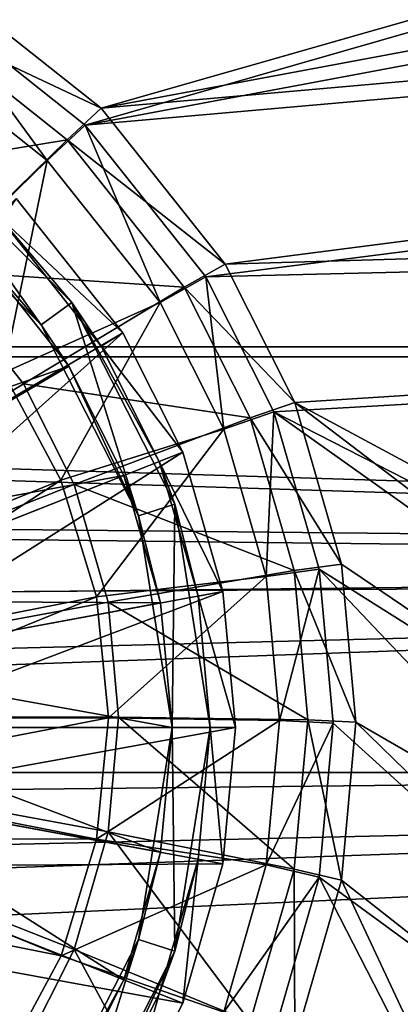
# Model space of a CAD drawing. Header units: metres. Extents: x -904 to 0, y -908 to 0.
# Tile 18 of 135: x -410 to -380, y -792 to -714. Entities that reach past the tile are written whole.
import ezdxf

# ---------------------------------------------------------------- set-up
doc = ezdxf.new("R2010")
doc.units = ezdxf.units.M

msp = doc.modelspace()

# ---------------------------------------------------------------- linework, layer by layer
at = {"layer": 'None012315'}
for points in [[(-418.498383, -723.914185, 101.509148), (-408.315247, -738.28772, 101.509148), (-420.261749, -726.341187, 101.509148)], [(-418.498383, -723.914185, 101.509148), (-411.697083, -729.723022, 108.797249), (-405.888184, -736.524353, 101.509148)], [(-418.498383, -723.914185, 101.509148), (-405.888184, -736.524353, 101.509148), (-408.315247, -738.28772, 101.509148)], [(-420.261749, -726.341187, 101.509148), (-408.315247, -738.28772, 101.509148), (-413.81839, -731.84436, 109.382034)], [(-401.88205, -738.899902, 111.452499), (-410.282898, -728.308838, 111.452499), (-427.183472, -753.802185, 115.948647)], [(-410.282898, -728.308838, 108.389137), (-401.88205, -738.899902, 108.389137), (-411.697083, -729.723022, 108.797249)], [(-410.282898, -728.308838, 111.452499), (-401.88205, -738.899902, 111.452499), (-410.282898, -728.308838, 108.389137)], [(-410.282898, -728.308838, 108.389137), (-401.88205, -738.899902, 111.452499), (-401.88205, -738.899902, 108.389137)], [(-401.88205, -738.899902, 108.389137), (-403.581543, -739.954163, 108.797249), (-411.697083, -729.723022, 108.797249)], [(-411.697083, -729.723022, 108.797249), (-403.581543, -739.954163, 108.797249), (-405.888184, -736.524353, 101.509148)], [(-413.81839, -731.84436, 109.382034), (-406.130859, -741.535583, 109.382034), (-432.826294, -750.852295, 113.182106)], [(-413.81839, -731.84436, 109.382034), (-408.315247, -738.28772, 101.509148), (-406.130859, -741.535583, 109.382034)], [(-405.888184, -736.524353, 101.509148), (-400.645111, -753.341187, 101.509148), (-408.315247, -738.28772, 101.509148)], [(-405.888184, -736.524353, 101.509148), (-403.581543, -739.954163, 108.797249), (-399.004028, -749.04718, 108.797256)], [(-405.888184, -736.524353, 101.509148), (-399.004028, -749.04718, 108.797256), (-397.791931, -752.414185, 101.509148)], [(-405.888184, -736.524353, 101.509148), (-397.791931, -752.414185, 101.509148), (-400.645111, -753.341187, 101.509148)], [(-408.315247, -738.28772, 101.509148), (-400.645111, -753.341187, 101.509148), (-406.130859, -741.535583, 109.382034)], [(-401.88205, -738.899902, 111.452499), (-427.183472, -753.802185, 115.948647), (-424.431946, -759.113342, 115.948647)], [(-397.144501, -748.311035, 111.452507), (-401.88205, -738.899902, 111.452499), (-424.431946, -759.113342, 115.948647)], [(-401.88205, -738.899902, 108.389137), (-397.144501, -748.311035, 108.389137), (-403.581543, -739.954163, 108.797249)], [(-401.88205, -738.899902, 111.452499), (-397.144501, -748.311035, 111.452507), (-401.88205, -738.899902, 108.389137)], [(-401.88205, -738.899902, 108.389137), (-397.144501, -748.311035, 111.452507), (-397.144501, -748.311035, 108.389137)], [(-397.144501, -748.311035, 108.389137), (-399.004028, -749.04718, 108.797256), (-403.581543, -739.954163, 108.797249)], [(-406.130859, -741.535583, 109.382034), (-429.303864, -755.188477, 113.182106), (-432.826294, -750.852295, 113.182106)], [(-406.130859, -741.535583, 109.382034), (-401.793427, -750.151428, 109.382034), (-429.303864, -755.188477, 113.182106)], [(-406.130859, -741.535583, 109.382034), (-400.645111, -753.341187, 101.509148), (-401.793427, -750.151428, 109.382034)], [(-397.144501, -748.311035, 111.452507), (-424.431946, -759.113342, 115.948647), (-422.845062, -764.632568, 115.948647)], [(-393.987244, -759.291992, 111.452507), (-397.144501, -748.311035, 111.452507), (-422.845062, -764.632568, 115.948647)], [(-397.144501, -748.311035, 108.389137), (-393.987244, -759.291992, 108.389137), (-399.004028, -749.04718, 108.797256)], [(-397.144501, -748.311035, 111.452507), (-393.987244, -759.291992, 111.452507), (-397.144501, -748.311035, 108.389137)], [(-397.144501, -748.311035, 108.389137), (-393.987244, -759.291992, 111.452507), (-393.987244, -759.291992, 108.389137)], [(-393.987244, -759.291992, 108.389137), (-395.953827, -759.655884, 108.797256), (-399.004028, -749.04718, 108.797256)], [(-399.004028, -749.04718, 108.797256), (-395.953827, -759.655884, 108.797256), (-397.791931, -752.414185, 101.509148)], [(-401.793427, -750.151428, 109.382034), (-426.787445, -760.045837, 113.182106), (-429.303864, -755.188477, 113.182106)], [(-401.793427, -750.151428, 109.382034), (-398.903717, -760.201782, 109.382042), (-426.787445, -760.045837, 113.182106)], [(-400.645111, -753.341187, 101.509148), (-398.903717, -760.201782, 109.382042), (-401.793427, -750.151428, 109.382034)], [(-397.791931, -752.414185, 101.509148), (-398.002167, -770.028137, 101.509148), (-400.645111, -753.341187, 101.509148)], [(-397.791931, -752.414185, 101.509148), (-395.002167, -770.028137, 101.509148), (-398.002167, -770.028137, 101.509148)], [(-397.791931, -752.414185, 101.509148), (-395.953827, -759.655884, 108.797256), (-395.002167, -770.028137, 101.509148)], [(-400.645111, -753.341187, 101.509148), (-398.002167, -770.028137, 101.509148), (-398.903717, -760.201782, 109.382042)], [(-393.987244, -759.291992, 111.452507), (-422.845062, -764.632568, 115.948647), (-422.350037, -770.028137, 115.948647)], [(-393.002197, -770.028137, 111.452507), (-393.987244, -759.291992, 111.452507), (-422.350037, -770.028137, 115.948647)], [(-393.987244, -759.291992, 108.389137), (-393.002197, -770.028137, 108.389137), (-395.953827, -759.655884, 108.797256)], [(-393.002197, -770.028137, 108.389137), (-395.002167, -770.028137, 108.797256), (-395.953827, -759.655884, 108.797256)], [(-395.953827, -759.655884, 108.797256), (-395.002167, -770.028137, 108.797256), (-395.002167, -770.028137, 101.509148)], [(-393.987244, -759.291992, 111.452507), (-393.002197, -770.028137, 108.389137), (-393.987244, -759.291992, 108.389137)], [(-393.987244, -759.291992, 111.452507), (-393.002197, -770.028137, 111.452507), (-393.002197, -770.028137, 108.389137)], [(-398.903717, -760.201782, 109.382042), (-425.336121, -765.093506, 113.182106), (-426.787445, -760.045837, 113.182106)], [(-398.903717, -760.201782, 109.382042), (-398.002167, -770.028137, 109.382042), (-425.336121, -765.093506, 113.182106)], [(-398.002167, -770.028137, 101.509148), (-398.002167, -770.028137, 109.382042), (-398.903717, -760.201782, 109.382042)], [(-398.002167, -770.028137, 109.382042), (-424.883392, -770.028137, 113.182106), (-425.336121, -765.093506, 113.182106)], [(-398.903717, -779.854431, 109.382042), (-425.336121, -774.962769, 113.182106), (-424.883392, -770.028137, 113.182106)], [(-398.002167, -770.028137, 109.382042), (-398.903717, -779.854431, 109.382042), (-424.883392, -770.028137, 113.182106)], [(-393.987244, -780.764282, 111.452507), (-393.002197, -770.028137, 111.452507), (-422.845062, -775.423706, 115.948647)], [(-393.002197, -770.028137, 111.452507), (-422.350037, -770.028137, 115.948647), (-422.845062, -775.423706, 115.948647)], [(-400.645111, -786.715027, 101.509148), (-398.903717, -779.854431, 109.382042), (-398.002167, -770.028137, 101.509148)], [(-398.002167, -770.028137, 101.509148), (-397.791931, -787.64209, 101.509148), (-400.645111, -786.715027, 101.509148)], [(-398.903717, -779.854431, 109.382042), (-398.002167, -770.028137, 109.382042), (-398.002167, -770.028137, 101.509148)], [(-395.002167, -770.028137, 101.509148), (-397.791931, -787.64209, 101.509148), (-398.002167, -770.028137, 101.509148)], [(-397.791931, -787.64209, 101.509148), (-395.002167, -770.028137, 101.509148), (-395.953827, -780.40033, 108.797256)], [(-395.953827, -780.40033, 108.797256), (-395.002167, -770.028137, 108.797256), (-393.987244, -780.764282, 108.389137)], [(-395.002167, -770.028137, 101.509148), (-395.002167, -770.028137, 108.797256), (-395.953827, -780.40033, 108.797256)], [(-395.002167, -770.028137, 108.797256), (-393.002197, -770.028137, 108.389137), (-393.987244, -780.764282, 108.389137)], [(-393.987244, -780.764282, 108.389137), (-393.002197, -770.028137, 111.452507), (-393.987244, -780.764282, 111.452507)], [(-393.987244, -780.764282, 108.389137), (-393.002197, -770.028137, 108.389137), (-393.002197, -770.028137, 111.452507)], [(-401.793427, -789.904785, 109.382042), (-426.787445, -780.010376, 113.182106), (-425.336121, -774.962769, 113.182106)], [(-398.903717, -779.854431, 109.382042), (-401.793427, -789.904785, 109.382042), (-425.336121, -774.962769, 113.182106)], [(-424.431946, -780.942932, 115.948647), (-393.987244, -780.764282, 111.452507), (-422.845062, -775.423706, 115.948647)], [(-401.793427, -789.904785, 109.382042), (-398.903717, -779.854431, 109.382042), (-400.645111, -786.715027, 101.509148)], [(-406.130859, -798.52063, 109.382042), (-429.303864, -784.867798, 113.182106), (-426.787445, -780.010376, 113.182106)], [(-401.793427, -789.904785, 109.382042), (-406.130859, -798.52063, 109.382042), (-426.787445, -780.010376, 113.182106)], [(-399.004028, -791.009094, 108.797256), (-395.953827, -780.40033, 108.797256), (-397.144501, -791.745239, 108.389137)], [(-397.791931, -787.64209, 101.509148), (-395.953827, -780.40033, 108.797256), (-399.004028, -791.009094, 108.797256)], [(-395.953827, -780.40033, 108.797256), (-393.987244, -780.764282, 108.389137), (-397.144501, -791.745239, 108.389137)], [(-427.183472, -786.254089, 115.948647), (-397.144501, -791.745239, 111.452507), (-424.431946, -780.942932, 115.948647)], [(-397.144501, -791.745239, 111.452507), (-393.987244, -780.764282, 111.452507), (-424.431946, -780.942932, 115.948647)], [(-397.144501, -791.745239, 108.389137), (-393.987244, -780.764282, 108.389137), (-397.144501, -791.745239, 111.452507)], [(-397.144501, -791.745239, 111.452507), (-393.987244, -780.764282, 108.389137), (-393.987244, -780.764282, 111.452507)], [(-406.130859, -798.52063, 109.382042), (-413.81839, -808.211914, 109.382042), (-429.303864, -784.867798, 113.182106)], [(-431.034943, -790.995361, 115.948647), (-401.88205, -801.156372, 111.452507), (-427.183472, -786.254089, 115.948647)], [(-401.88205, -801.156372, 111.452507), (-397.144501, -791.745239, 111.452507), (-427.183472, -786.254089, 115.948647)], [(-408.315247, -801.768555, 101.509148), (-401.793427, -789.904785, 109.382042), (-400.645111, -786.715027, 101.509148)], [(-400.645111, -786.715027, 101.509148), (-405.888184, -803.53186, 101.509148), (-408.315247, -801.768555, 101.509148)], [(-397.791931, -787.64209, 101.509148), (-405.888184, -803.53186, 101.509148), (-400.645111, -786.715027, 101.509148)], [(-405.888184, -803.53186, 101.509148), (-397.791931, -787.64209, 101.509148), (-403.581543, -800.102112, 108.797256)], [(-403.581543, -800.102112, 108.797256), (-397.791931, -787.64209, 101.509148), (-399.004028, -791.009094, 108.797256)], [(-408.315247, -801.768555, 101.509148), (-406.130859, -798.52063, 109.382042), (-401.793427, -789.904785, 109.382042)], [(-410.282898, -811.747375, 111.452507), (-401.88205, -801.156372, 111.452507), (-431.034943, -790.995361, 115.948647)], [(-403.581543, -800.102112, 108.797256), (-399.004028, -791.009094, 108.797256), (-401.88205, -801.156372, 108.389137)], [(-399.004028, -791.009094, 108.797256), (-397.144501, -791.745239, 108.389137), (-401.88205, -801.156372, 108.389137)], [(-401.88205, -801.156372, 108.389137), (-397.144501, -791.745239, 108.389137), (-401.88205, -801.156372, 111.452507)], [(-401.88205, -801.156372, 111.452507), (-397.144501, -791.745239, 108.389137), (-397.144501, -791.745239, 111.452507)]]:
    msp.add_3dface(points, dxfattribs=at)
at = {"layer": 'None012346'}
for points in [[(-415.876404, -711.444336, 106.85144), (-73.914162, -627.004456, 109.062576), (-403.579315, -721.194397, 106.596123)], [(-73.914162, -627.004456, 109.062576), (-72.197174, -659.332336, 108.216042), (-403.579315, -721.194397, 106.596123)], [(-404.84137, -722.534546, 109.562057), (-75.861374, -628.068481, 112.035744), (-416.817261, -713.039001, 109.810707)], [(-404.84137, -722.534546, 109.562057), (-74.219559, -660.599548, 111.183884), (-75.861374, -628.068481, 112.035744)], [(-403.579315, -721.194397, 106.596123), (-72.197174, -659.332336, 108.216042), (-69.972954, -691.634094, 107.370193)], [(-72.084244, -693.232727, 110.329353), (-74.219559, -660.599548, 111.183884), (-404.84137, -722.534546, 109.562057)], [(-403.579315, -721.194397, 106.596123), (-69.972954, -691.634094, 107.370193), (-393.825928, -733.487244, 106.274223)], [(-69.972954, -691.634094, 107.370193), (-67.241051, -723.909851, 106.525017), (-393.825928, -733.487244, 106.274223)], [(-395.34259, -734.506348, 109.248566), (-72.084244, -693.232727, 110.329353), (-404.84137, -722.534546, 109.562057)], [(-69.393501, -726.651489, 109.454254), (-72.084244, -693.232727, 110.329353), (-395.34259, -734.506348, 109.248566)], [(-417.869965, -714.474487, 99.804619), (-415.876404, -711.444336, 106.85144), (-403.579315, -721.194397, 106.596123)], [(-416.817261, -713.039001, 109.810707), (-419.046936, -716.428101, 101.929237), (-407.832184, -725.320435, 101.696388)], [(-404.84137, -722.534546, 109.562057), (-416.817261, -713.039001, 109.810707), (-407.832184, -725.320435, 101.696388)], [(-425.727966, -726.912109, 90.869652), (-417.869965, -714.474487, 99.804619), (-406.253418, -723.685242, 99.563423)], [(-406.253418, -723.685242, 99.563423), (-417.869965, -714.474487, 99.804619), (-403.579315, -721.194397, 106.596123)], [(-407.832184, -725.320435, 101.696388), (-419.046936, -716.428101, 101.929237), (-417.367615, -734.639282, 93.667953)], [(-406.253418, -723.685242, 99.563423), (-403.579315, -721.194397, 106.596123), (-393.825928, -733.487244, 106.274223)], [(-404.84137, -722.534546, 109.562057), (-407.832184, -725.320435, 101.696388), (-398.936859, -736.531311, 101.402817)], [(-395.34259, -734.506348, 109.248566), (-404.84137, -722.534546, 109.562057), (-398.936859, -736.531311, 101.402817)], [(-416.793945, -733.996887, 90.684135), (-425.727966, -726.912109, 90.869652), (-406.253418, -723.685242, 99.563423)], [(-416.793945, -733.996887, 90.684135), (-406.253418, -723.685242, 99.563423), (-397.03952, -735.297791, 99.259338)], [(-397.03952, -735.297791, 99.259338), (-406.253418, -723.685242, 99.563423), (-393.825928, -733.487244, 106.274223)], [(-393.825928, -733.487244, 106.274223), (-67.241051, -723.909851, 106.525017), (-388.329742, -744.40271, 105.988396)], [(-67.241051, -723.909851, 106.525017), (-221.515747, -834.223022, 103.636368), (-388.329742, -744.40271, 105.988396)], [(-407.832184, -725.320435, 101.696388), (-417.367615, -734.639282, 93.667953), (-411.274048, -742.059814, 93.47364)], [(-398.936859, -736.531311, 101.402817), (-407.832184, -725.320435, 101.696388), (-411.274048, -742.059814, 93.47364)], [(-389.989258, -745.137939, 108.970169), (-69.393501, -726.651489, 109.454254), (-395.34259, -734.506348, 109.248566)], [(-220.231979, -832.017883, 106.695137), (-69.393501, -726.651489, 109.454254), (-389.989258, -745.137939, 108.970169)], [(-416.793945, -733.996887, 90.684135), (-409.706726, -742.927856, 90.450272), (-452.00235, -769.192566, 89.738754)], [(-409.706726, -742.927856, 90.450272), (-416.793945, -733.996887, 90.684135), (-397.03952, -735.297791, 99.259338)], [(-397.03952, -735.297791, 99.259338), (-393.825928, -733.487244, 106.274223), (-388.329742, -744.40271, 105.988396)], [(-395.34259, -734.506348, 109.248566), (-398.936859, -736.531311, 101.402817), (-393.921967, -746.490417, 101.142029)], [(-389.989258, -745.137939, 108.970169), (-395.34259, -734.506348, 109.248566), (-393.921967, -746.490417, 101.142029)], [(-409.706726, -742.927856, 90.450272), (-397.03952, -735.297791, 99.259338), (-391.845978, -745.611877, 98.989258)], [(-391.845978, -745.611877, 98.989258), (-397.03952, -735.297791, 99.259338), (-388.329742, -744.40271, 105.988396)], [(-398.936859, -736.531311, 101.402817), (-411.274048, -742.059814, 93.47364), (-406.745819, -750.526184, 93.251945)], [(-393.921967, -746.490417, 101.142029), (-398.936859, -736.531311, 101.402817), (-406.745819, -750.526184, 93.251945)], [(-406.745819, -750.526184, 93.251945), (-411.274048, -742.059814, 93.47364), (-429.466522, -759.808167, 92.9972)], [(-409.706726, -742.927856, 90.450272), (-405.705994, -750.871643, 90.242249), (-452.00235, -769.192566, 89.738754)], [(-405.705994, -750.871643, 90.242249), (-409.706726, -742.927856, 90.450272), (-391.845978, -745.611877, 98.989258)], [(-391.845978, -745.611877, 98.989258), (-388.329742, -744.40271, 105.988396), (-384.665161, -757.143738, 105.654755)], [(-388.329742, -744.40271, 105.988396), (-221.515747, -834.223022, 103.636368), (-266.758728, -837.09552, 103.56115)], [(-266.758728, -837.09552, 103.56115), (-384.665161, -757.143738, 105.654755), (-388.329742, -744.40271, 105.988396)], [(-405.705994, -750.871643, 90.242249), (-391.845978, -745.611877, 98.989258), (-388.383759, -757.649353, 98.674042)], [(-389.989258, -745.137939, 108.970169), (-393.921967, -746.490417, 101.142029), (-390.579224, -758.112427, 100.837692)], [(-388.383759, -757.649353, 98.674042), (-391.845978, -745.611877, 98.989258), (-384.665161, -757.143738, 105.654755)], [(-386.420197, -757.546936, 108.645226), (-389.989258, -745.137939, 108.970169), (-390.579224, -758.112427, 100.837692)], [(-264.074249, -834.714417, 106.624527), (-389.989258, -745.137939, 108.970169), (-386.420197, -757.546936, 108.645226)], [(-264.074249, -834.714417, 106.624527), (-220.231979, -832.017883, 106.695137), (-389.989258, -745.137939, 108.970169)], [(-393.921967, -746.490417, 101.142029), (-406.745819, -750.526184, 93.251945), (-403.95697, -759.713013, 93.011375)], [(-390.579224, -758.112427, 100.837692), (-393.921967, -746.490417, 101.142029), (-403.95697, -759.713013, 93.011375)], [(-405.705994, -750.871643, 90.242249), (-403.041473, -760.135681, 89.999664), (-452.00235, -769.192566, 89.738754)], [(-428.014954, -764.44635, 92.875748), (-406.745819, -750.526184, 93.251945), (-429.466522, -759.808167, 92.9972)], [(-403.95697, -759.713013, 93.011375), (-406.745819, -750.526184, 93.251945), (-428.014954, -764.44635, 92.875748)], [(-403.041473, -760.135681, 89.999664), (-405.705994, -750.871643, 90.242249), (-388.383759, -757.649353, 98.674042)], [(-388.383759, -757.649353, 98.674042), (-384.665161, -757.143738, 105.654755), (-383.521851, -769.60083, 105.32856)], [(-383.521851, -769.60083, 105.32856), (-384.665161, -757.143738, 105.654755), (-266.758728, -837.09552, 103.56115)], [(-390.579224, -758.112427, 100.837692), (-403.95697, -759.713013, 93.011375), (-403.014679, -769.267212, 92.761192)], [(-403.041473, -760.135681, 89.999664), (-388.383759, -757.649353, 98.674042), (-387.303589, -769.418518, 98.36586)], [(-389.536316, -769.475403, 100.540146), (-390.579224, -758.112427, 100.837692), (-403.014679, -769.267212, 92.761192)], [(-386.420197, -757.546936, 108.645226), (-390.579224, -758.112427, 100.837692), (-389.536316, -769.475403, 100.540146)], [(-385.306641, -769.679321, 108.32753), (-386.420197, -757.546936, 108.645226), (-389.536316, -769.475403, 100.540146)], [(-387.303589, -769.418518, 98.36586), (-388.383759, -757.649353, 98.674042), (-383.521851, -769.60083, 105.32856)], [(-386.420197, -757.546936, 108.645226), (-385.306641, -769.679321, 108.32753), (-311.196381, -836.942078, 106.566193)], [(-311.196381, -836.942078, 106.566193), (-264.074249, -834.714417, 106.624527), (-386.420197, -757.546936, 108.645226)], [(-427.509125, -769.269226, 92.749458), (-403.95697, -759.713013, 93.011375), (-428.014954, -764.44635, 92.875748)], [(-403.014679, -769.267212, 92.761192), (-403.95697, -759.713013, 93.011375), (-427.509125, -769.269226, 92.749458)], [(-403.041473, -760.135681, 89.999664), (-402.210175, -769.193176, 89.762482), (-452.00235, -769.192566, 89.738754)], [(-402.210175, -769.193176, 89.762482), (-403.041473, -760.135681, 89.999664), (-387.303589, -769.418518, 98.36586)], [(-402.210175, -769.193176, 89.762482), (-403.041473, -778.250732, 89.525307), (-452.00235, -769.192566, 89.738754)], [(-403.041473, -778.250732, 89.525307), (-405.705994, -787.514771, 89.282715), (-452.00235, -769.192566, 89.738754)], [(-405.705994, -787.514771, 89.282715), (-409.706726, -795.458557, 89.074699), (-452.00235, -769.192566, 89.738754)], [(-409.706726, -795.458557, 89.074699), (-416.793945, -804.389526, 88.840836), (-452.00235, -769.192566, 89.738754)], [(-403.9552, -778.821594, 92.511002), (-403.014679, -769.267212, 92.761192), (-428.014099, -774.092102, 92.623169)], [(-428.014099, -774.092102, 92.623169), (-403.014679, -769.267212, 92.761192), (-427.509125, -769.269226, 92.749458)], [(-389.536316, -769.475403, 100.540146), (-403.014679, -769.267212, 92.761192), (-403.9552, -778.821594, 92.511002)], [(-390.579224, -780.838379, 100.242592), (-389.536316, -769.475403, 100.540146), (-403.9552, -778.821594, 92.511002)], [(-403.041473, -778.250732, 89.525307), (-402.210175, -769.193176, 89.762482), (-388.383759, -781.187622, 98.057671)], [(-402.210175, -769.193176, 89.762482), (-387.303589, -769.418518, 98.36586), (-388.383759, -781.187622, 98.057671)], [(-385.306641, -769.679321, 108.32753), (-389.536316, -769.475403, 100.540146), (-390.579224, -780.838379, 100.242592)], [(-386.420197, -781.811707, 108.009834), (-385.306641, -769.679321, 108.32753), (-390.579224, -780.838379, 100.242592)], [(-388.383759, -781.187622, 98.057671), (-387.303589, -769.418518, 98.36586), (-384.665161, -782.057861, 105.002357)], [(-387.303589, -769.418518, 98.36586), (-383.521851, -769.60083, 105.32856), (-384.665161, -782.057861, 105.002357)], [(-385.306641, -769.679321, 108.32753), (-386.420197, -781.811707, 108.009834), (-311.196381, -836.942078, 106.566193)], [(-384.665161, -782.057861, 105.002357), (-383.521851, -769.60083, 105.32856), (-312.000671, -839.306641, 103.50325)], [(-312.000671, -839.306641, 103.50325), (-383.521851, -769.60083, 105.32856), (-266.758728, -837.09552, 103.56115)], [(-429.464813, -778.730591, 92.501701), (-403.9552, -778.821594, 92.511002), (-428.014099, -774.092102, 92.623169)], [(-405.705994, -787.514771, 89.282715), (-403.041473, -778.250732, 89.525307), (-391.845978, -793.225098, 97.742462)], [(-403.041473, -778.250732, 89.525307), (-388.383759, -781.187622, 98.057671), (-391.845978, -793.225098, 97.742462)], [(-431.763763, -782.999939, 92.389908), (-406.74234, -788.008911, 92.270424), (-429.464813, -778.730591, 92.501701)], [(-406.74234, -788.008911, 92.270424), (-403.9552, -778.821594, 92.511002), (-429.464813, -778.730591, 92.501701)], [(-390.579224, -780.838379, 100.242592), (-403.9552, -778.821594, 92.511002), (-406.74234, -788.008911, 92.270424)], [(-393.921967, -792.460449, 99.938263), (-390.579224, -780.838379, 100.242592), (-406.74234, -788.008911, 92.270424)], [(-386.420197, -781.811707, 108.009834), (-390.579224, -780.838379, 100.242592), (-393.921967, -792.460449, 99.938263)], [(-391.845978, -793.225098, 97.742462), (-388.383759, -781.187622, 98.057671), (-388.329742, -794.79895, 104.668724)], [(-388.383759, -781.187622, 98.057671), (-384.665161, -782.057861, 105.002357), (-388.329742, -794.79895, 104.668724)], [(-389.989258, -794.220703, 107.684891), (-386.420197, -781.811707, 108.009834), (-393.921967, -792.460449, 99.938263)], [(-386.420197, -781.811707, 108.009834), (-389.989258, -794.220703, 107.684891), (-357.419006, -838.457947, 106.526497)], [(-388.329742, -794.79895, 104.668724), (-384.665161, -782.057861, 105.002357), (-357.136627, -840.85498, 103.4627)], [(-311.196381, -836.942078, 106.566193), (-386.420197, -781.811707, 108.009834), (-357.419006, -838.457947, 106.526497)], [(-357.136627, -840.85498, 103.4627), (-384.665161, -782.057861, 105.002357), (-312.000671, -839.306641, 103.50325)], [(-431.763763, -782.999939, 92.389908), (-411.269012, -796.476135, 92.048698), (-406.74234, -788.008911, 92.270424)], [(-409.706726, -795.458557, 89.074699), (-405.705994, -787.514771, 89.282715), (-397.03952, -803.539185, 97.472374)], [(-405.705994, -787.514771, 89.282715), (-391.845978, -793.225098, 97.742462), (-397.03952, -803.539185, 97.472374)], [(-393.921967, -792.460449, 99.938263), (-406.74234, -788.008911, 92.270424), (-411.269012, -796.476135, 92.048698)]]:
    msp.add_3dface(points, dxfattribs=at)
at = {"layer": 'None012347'}
for points in [[(-720.773804, -194.320099, 2170), (-720.773804, -740.803284, 2170), (-244.000732, -194.320099, 2170)], [(-720.773804, -740.803284, 2170), (-194.318497, -740.803284, 2170), (-244.000732, -194.320099, 2170)], [(-244.000732, -195.265991, 2167.144043), (-195.264389, -740.002319, 2167.144043), (-720.773804, -740.002319, 2167.144043)], [(-720.773804, -740.002319, 2167.144043), (-720.773804, -195.265991, 2167.144043), (-244.000732, -195.265991, 2167.144043)], [(-720.773804, -740.002319, 2167.144043), (-180.383408, -756.769409, 2157.224365), (-761.495178, -750.813599, 2160.915527)], [(-720.773804, -740.002319, 2167.144043), (-195.264389, -740.002319, 2167.144043), (-180.383408, -756.769409, 2157.224365)], [(-720.773804, -740.803284, 2170), (-761.036255, -751.202698, 2164.058838), (-179.282303, -757.840515, 2159.976807)], [(-194.318497, -740.803284, 2170), (-720.773804, -740.803284, 2170), (-179.282303, -757.840515, 2159.976807)], [(-180.383408, -756.769409, 2157.224365), (-781.396667, -763.430237, 2152.863525), (-761.495178, -750.813599, 2160.915527)], [(-179.282303, -757.840515, 2159.976807), (-761.036255, -751.202698, 2164.058838), (-778.274841, -761.606506, 2157.555176)], [(-164.587662, -772.241028, 2146.695068), (-799.927185, -779.094055, 2141.559082), (-180.383408, -756.769409, 2157.224365)], [(-799.927185, -779.094055, 2141.559082), (-781.396667, -763.430237, 2152.863525), (-180.383408, -756.769409, 2157.224365)], [(-163.310089, -773.558533, 2149.329834), (-179.282303, -757.840515, 2159.976807), (-793.603882, -773.559448, 2149.329102)], [(-179.282303, -757.840515, 2159.976807), (-778.274841, -761.606506, 2157.555176), (-793.603882, -773.559448, 2149.329102)], [(-130.857941, -799.57489, 2124.210693), (-815.798035, -795.591919, 2127.841064), (-164.587662, -772.241028, 2146.695068)], [(-815.798035, -795.591919, 2127.841064), (-799.927185, -779.094055, 2141.559082), (-164.587662, -772.241028, 2146.695068)], [(-129.176224, -801.323181, 2126.576416), (-163.310089, -773.558533, 2149.329834), (-822.836487, -803.471863, 2124.568115)], [(-822.836487, -803.471863, 2124.568115), (-163.310089, -773.558533, 2149.329834), (-809.27356, -788.35376, 2137.899902)], [(-163.310089, -773.558533, 2149.329834), (-793.603882, -773.559448, 2149.329102), (-809.27356, -788.35376, 2137.899902)]]:
    msp.add_3dface(points, dxfattribs=at)

doc.saveas('drawing.dxf')
